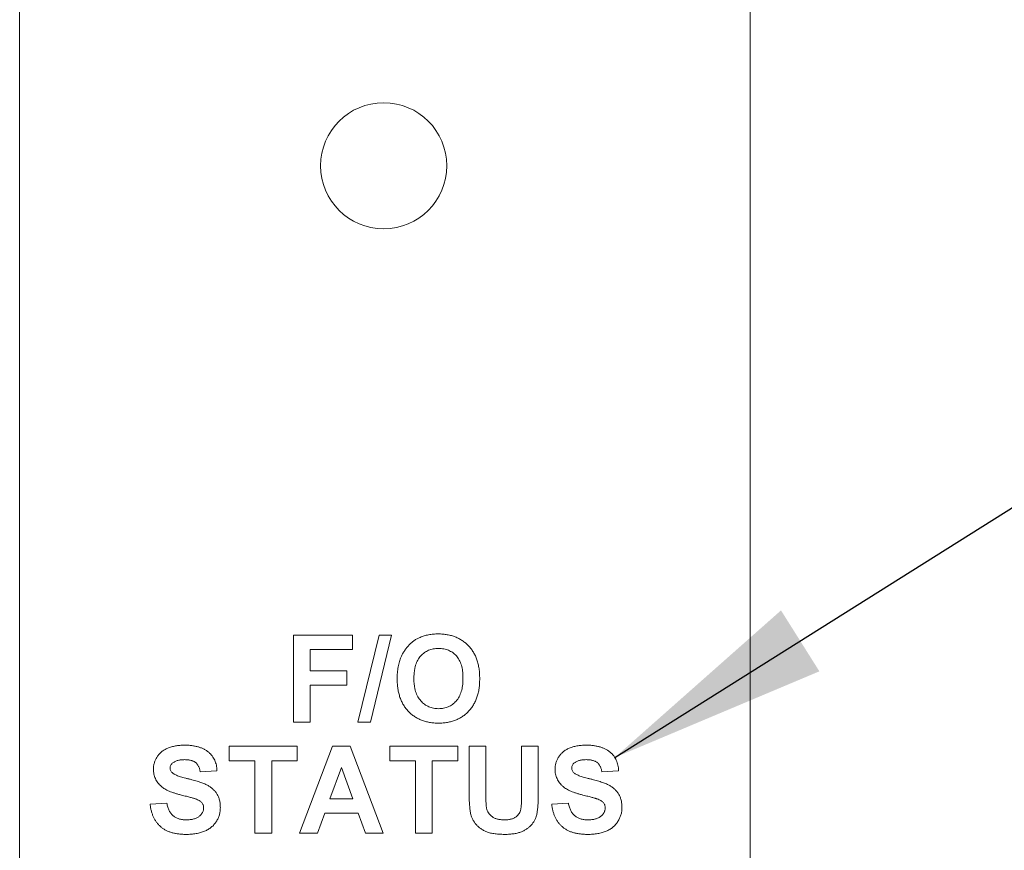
# Paper-space layout 'Sheet2' of a CAD drawing. Header units: inches. Extents: x 1 to 35, y 0.9 to 23.2.
# Tile 27 of 31: x 24.5 to 25.6, y 13.7 to 14.6. Entities that reach past the tile are written whole.
import ezdxf

# ---------------------------------------------------------------- set-up
doc = ezdxf.new("R2010")
doc.units = ezdxf.units.IN
doc.header["$MEASUREMENT"] = 0
doc.dimstyles.new('SLDDIMSTYLE13', dxfattribs={"dimtxt": 0, "dimasz": 0.23622, "dimexe": 0, "dimexo": 0.0625, "dimgap": 0, "dimtad": 0, "dimtih": 1, "dimtoh": 1, "dimdec": 0, "dimrnd": 1e-09, "dimzin": 0, "dimdsep": 46, "dimtxsty": 'Standard', "dimsah": 1, "dimcen": 0.09, "dimadec": 0, "dimazin": 0, "dimtfac": 0.23622, "dimtdec": 0, "dimtofl": 0, "dimtmove": 0, "dimatfit": 3, "dimfxl": 1, "dimfrac": 2, "dimtolj": 1, "dimtzin": 0, "dimarcsym": 0})

psp = doc.layouts.new('Sheet2')

# ---------------------------------------------------------------- linework, layer by layer
at = {"color": 7, "linetype": 'Continuous', "lineweight": 0}
for p, q in [((24.499, 17.5528), (24.499, 8.2851)), ((25.2864, 8.2851), (25.2864, 17.5528)), ((24.7941, 13.9752), (24.8579, 13.9752)), ((24.7941, 13.8814), (24.7941, 13.9752)), ((24.8579, 13.9752), (24.8579, 13.9596)), ((24.8635, 13.8814), (24.8864, 13.9752)), ((24.8999, 13.9752), (24.8771, 13.8814)), ((24.8864, 13.9752), (24.8999, 13.9752)), ((24.8122, 13.9596), (24.8122, 13.9367)), ((24.8579, 13.9596), (24.8122, 13.9596)), ((24.8122, 13.9367), (24.8518, 13.9367)), ((24.8518, 13.9367), (24.8518, 13.9211)), ((24.8518, 13.9211), (24.8122, 13.9211)), ((24.8122, 13.9211), (24.8122, 13.8814)), ((24.8122, 13.8814), (24.7941, 13.8814)), ((24.8771, 13.8814), (24.8635, 13.8814)), ((24.725, 13.8552), (24.7983, 13.8552)), ((24.725, 13.8396), (24.725, 13.8552)), ((24.7983, 13.8552), (24.7983, 13.8396)), ((24.8007, 13.7614), (24.8362, 13.8552)), ((24.8362, 13.8552), (24.8553, 13.8552)), ((24.8553, 13.8552), (24.8909, 13.7614)), ((24.8981, 13.8552), (24.9715, 13.8552)), ((24.8981, 13.8396), (24.8981, 13.8552)), ((24.9715, 13.8552), (24.9715, 13.8396)), ((24.9835, 13.8552), (25.0016, 13.8552)), ((24.9835, 13.8054), (24.9835, 13.8552)), ((25.0016, 13.8552), (25.0016, 13.8043)), ((25.04, 13.8552), (25.0581, 13.8552)), ((25.04, 13.8032), (25.04, 13.8552)), ((25.0581, 13.8552), (25.0581, 13.8062)), ((24.7526, 13.8396), (24.725, 13.8396)), ((24.7526, 13.7614), (24.7526, 13.8396)), ((24.7983, 13.8396), (24.7707, 13.8396)), ((24.7707, 13.8396), (24.7707, 13.7614)), ((24.8458, 13.8324), (24.8335, 13.7987)), ((24.8582, 13.7987), (24.8458, 13.8324)), ((24.9258, 13.8396), (24.8981, 13.8396)), ((24.9258, 13.7614), (24.9258, 13.8396)), ((24.9715, 13.8396), (24.9438, 13.8396)), ((24.9438, 13.8396), (24.9438, 13.7614)), ((24.7117, 13.8288), (24.6937, 13.8276)), ((25.1447, 13.8288), (25.1266, 13.8276)), ((24.8335, 13.7987), (24.8582, 13.7987)), ((24.6396, 13.7927), (24.6576, 13.7939)), ((25.0725, 13.7927), (25.0906, 13.7939)), ((24.8279, 13.7831), (24.82, 13.7614)), ((24.8639, 13.7831), (24.8279, 13.7831)), ((24.8718, 13.7614), (24.8639, 13.7831)), ((24.7707, 13.7614), (24.7526, 13.7614)), ((24.82, 13.7614), (24.8007, 13.7614)), ((24.8909, 13.7614), (24.8718, 13.7614)), ((24.9438, 13.7614), (24.9258, 13.7614))]:
    psp.add_line(p, q, dxfattribs=at)
psp.add_circle((24.8914, 14.4814), 0.068, dxfattribs=at)
for points, knots in [([(24.9101, 13.9516), (24.9107, 13.9528), (24.9118, 13.9551), (24.9138, 13.9584), (24.9161, 13.9615), (24.9186, 13.9644), (24.9214, 13.967), (24.9243, 13.9693), (24.9273, 13.9713), (24.9295, 13.9722), (24.9306, 13.9727)], [0, 0, 0, 0, 0.128912, 0.256308, 0.385121, 0.514056, 0.640986, 0.763938, 0.883109, 1, 1, 1, 1]), ([(24.9306, 13.9727), (24.9313, 13.973), (24.9327, 13.9736), (24.935, 13.9744), (24.9374, 13.975), (24.9398, 13.9755), (24.9423, 13.9759), (24.9449, 13.9762), (24.9476, 13.9764), (24.9494, 13.9764), (24.9503, 13.9764)], [0, 0, 0, 0, 0.115824, 0.23411, 0.354106, 0.476628, 0.602521, 0.731466, 0.863531, 1, 1, 1, 1]), ([(24.9503, 13.9764), (24.952, 13.9764), (24.9552, 13.9763), (24.9599, 13.9757), (24.9644, 13.9747), (24.9686, 13.9733), (24.9725, 13.9715), (24.9762, 13.9693), (24.9797, 13.9667), (24.9828, 13.9637), (24.9857, 13.9604), (24.9882, 13.9567), (24.9903, 13.9527), (24.992, 13.9484), (24.9933, 13.9438), (24.9943, 13.9388), (24.9948, 13.9336), (24.9949, 13.93), (24.9949, 13.9282)], [0, 0, 0, 0, 0.0665406, 0.1302209, 0.191364, 0.2505983, 0.3086322, 0.3663342, 0.4240711, 0.4827271, 0.5418961, 0.6014209, 0.6616888, 0.7237448, 0.7879826, 0.8552073, 0.9256382, 1, 1, 1, 1]), ([(24.9505, 13.9608), (24.9496, 13.9608), (24.9477, 13.9607), (24.9449, 13.9603), (24.9423, 13.9597), (24.9398, 13.9588), (24.9374, 13.9577), (24.9352, 13.9563), (24.9332, 13.9546), (24.9313, 13.9527), (24.9295, 13.9506), (24.928, 13.9482), (24.9268, 13.9455), (24.9257, 13.9426), (24.925, 13.9394), (24.9244, 13.9359), (24.9241, 13.9322), (24.924, 13.9297), (24.924, 13.9284)], [0, 0, 0, 0, 0.061366, 0.120041, 0.176929, 0.231974, 0.286985, 0.341192, 0.396351, 0.452843, 0.510534, 0.570024, 0.632124, 0.697172, 0.766046, 0.839065, 0.91691, 1, 1, 1, 1]), ([(24.9769, 13.9286), (24.9769, 13.9299), (24.9769, 13.9325), (24.9765, 13.9362), (24.976, 13.9396), (24.9752, 13.9427), (24.9742, 13.9456), (24.9729, 13.9483), (24.9714, 13.9507), (24.9698, 13.9528), (24.9679, 13.9547), (24.9658, 13.9563), (24.9636, 13.9577), (24.9613, 13.9588), (24.9588, 13.9597), (24.9562, 13.9603), (24.9534, 13.9607), (24.9515, 13.9608), (24.9505, 13.9608)], [0, 0, 0, 0, 0.083265, 0.161251, 0.234314, 0.303276, 0.368265, 0.429902, 0.489255, 0.546784, 0.602822, 0.65749, 0.712072, 0.766571, 0.822238, 0.879131, 0.938211, 1, 1, 1, 1]), ([(24.906, 13.9277), (24.906, 13.9289), (24.906, 13.9312), (24.9062, 13.9345), (24.9065, 13.9377), (24.907, 13.9408), (24.9076, 13.9437), (24.9083, 13.9465), (24.9091, 13.9491), (24.9098, 13.9508), (24.9101, 13.9516)], [0, 0, 0, 0, 0.142626, 0.280099, 0.411798, 0.538154, 0.660002, 0.777042, 0.890637, 1, 1, 1, 1]), ([(24.9506, 13.8802), (24.9489, 13.8803), (24.9457, 13.8803), (24.9409, 13.8809), (24.9364, 13.8819), (24.9322, 13.8833), (24.9283, 13.8851), (24.9246, 13.8873), (24.9211, 13.8899), (24.918, 13.8928), (24.9151, 13.8961), (24.9127, 13.8998), (24.9106, 13.9037), (24.9089, 13.908), (24.9076, 13.9125), (24.9066, 13.9173), (24.9061, 13.9224), (24.906, 13.9259), (24.906, 13.9277)], [0, 0, 0, 0, 0.067553, 0.132221, 0.194076, 0.253839, 0.312544, 0.370553, 0.42837, 0.48711, 0.546174, 0.605442, 0.665491, 0.726976, 0.790723, 0.857158, 0.926603, 1, 1, 1, 1]), ([(24.924, 13.9284), (24.924, 13.9271), (24.924, 13.9246), (24.9244, 13.9209), (24.925, 13.9175), (24.9258, 13.9143), (24.9269, 13.9114), (24.9281, 13.9087), (24.9297, 13.9063), (24.9314, 13.9041), (24.9334, 13.9022), (24.9354, 13.9005), (24.9377, 13.899), (24.94, 13.8979), (24.9425, 13.897), (24.945, 13.8963), (24.9478, 13.8959), (24.9496, 13.8959), (24.9505, 13.8958)], [0, 0, 0, 0, 0.082107, 0.158999, 0.231808, 0.300664, 0.366008, 0.428431, 0.488825, 0.548022, 0.605776, 0.662127, 0.717229, 0.772197, 0.827141, 0.88282, 0.940462, 1, 1, 1, 1]), ([(24.9505, 13.8958), (24.9515, 13.8959), (24.9533, 13.8959), (24.956, 13.8963), (24.9586, 13.8969), (24.9611, 13.8978), (24.9634, 13.899), (24.9656, 13.9004), (24.9676, 13.9021), (24.9696, 13.904), (24.9713, 13.9062), (24.9728, 13.9087), (24.9741, 13.9114), (24.9751, 13.9143), (24.9759, 13.9175), (24.9765, 13.921), (24.9769, 13.9247), (24.9769, 13.9273), (24.9769, 13.9286)], [0, 0, 0, 0, 0.059331, 0.116774, 0.172163, 0.226917, 0.280989, 0.335567, 0.391167, 0.448162, 0.50666, 0.566636, 0.6292, 0.69506, 0.764345, 0.838006, 0.916597, 1, 1, 1, 1]), ([(24.9949, 13.9282), (24.9949, 13.9264), (24.9948, 13.9228), (24.9943, 13.9176), (24.9934, 13.9127), (24.992, 13.9081), (24.9903, 13.9038), (24.9882, 13.8999), (24.9858, 13.8962), (24.9829, 13.8929), (24.9798, 13.8899), (24.9764, 13.8873), (24.9727, 13.8851), (24.9688, 13.8833), (24.9646, 13.8819), (24.9601, 13.8809), (24.9554, 13.8803), (24.9522, 13.8803), (24.9506, 13.8802)], [0, 0, 0, 0, 0.0742776, 0.1446046, 0.2116649, 0.2760248, 0.3378682, 0.3982548, 0.4576242, 0.5167721, 0.5753931, 0.6331031, 0.6909159, 0.7490493, 0.8082993, 0.869543, 0.933334, 1, 1, 1, 1]), ([(24.6432, 13.8305), (24.6432, 13.8317), (24.6433, 13.834), (24.6441, 13.8374), (24.6454, 13.8407), (24.6468, 13.8433), (24.6482, 13.8453), (24.6493, 13.8467), (24.6506, 13.848), (24.652, 13.8492), (24.6535, 13.8504), (24.6551, 13.8514), (24.6568, 13.8524), (24.6592, 13.8535), (24.6626, 13.8547), (24.6669, 13.8557), (24.6716, 13.8563), (24.6749, 13.8564), (24.6766, 13.8564)], [0, 0, 0, 0, 0.073366, 0.14631, 0.21956, 0.295333, 0.333964, 0.372208, 0.41054, 0.449504, 0.488434, 0.528485, 0.569753, 0.611695, 0.699537, 0.792999, 0.892705, 1, 1, 1, 1]), ([(24.6766, 13.8564), (24.678, 13.8564), (24.6807, 13.8564), (24.6846, 13.856), (24.6883, 13.8554), (24.6917, 13.8546), (24.6948, 13.8535), (24.6977, 13.8522), (24.7003, 13.8507), (24.7026, 13.8489), (24.7047, 13.847), (24.7065, 13.8448), (24.708, 13.8425), (24.7093, 13.8401), (24.7103, 13.8375), (24.7111, 13.8347), (24.7116, 13.8318), (24.7117, 13.8298), (24.7117, 13.8288)], [0, 0, 0, 0, 0.08282, 0.161084, 0.23435, 0.303453, 0.368554, 0.430806, 0.490159, 0.547891, 0.604075, 0.659129, 0.713948, 0.768331, 0.823595, 0.880408, 0.93902, 1, 1, 1, 1]), ([(25.0761, 13.8305), (25.0762, 13.8317), (25.0763, 13.834), (25.077, 13.8374), (25.0783, 13.8407), (25.0797, 13.8433), (25.0811, 13.8453), (25.0823, 13.8467), (25.0835, 13.848), (25.0849, 13.8492), (25.0864, 13.8504), (25.088, 13.8514), (25.0897, 13.8524), (25.0922, 13.8535), (25.0955, 13.8547), (25.0998, 13.8557), (25.1046, 13.8563), (25.1078, 13.8564), (25.1095, 13.8564)], [0, 0, 0, 0, 0.073366, 0.14631, 0.21956, 0.295333, 0.333964, 0.372208, 0.41054, 0.449504, 0.488434, 0.528485, 0.569753, 0.611695, 0.699537, 0.792999, 0.892705, 1, 1, 1, 1]), ([(25.1095, 13.8564), (25.1109, 13.8564), (25.1136, 13.8564), (25.1176, 13.856), (25.1212, 13.8554), (25.1246, 13.8546), (25.1277, 13.8535), (25.1306, 13.8522), (25.1332, 13.8507), (25.1355, 13.8489), (25.1376, 13.847), (25.1394, 13.8448), (25.1409, 13.8425), (25.1422, 13.8401), (25.1432, 13.8375), (25.144, 13.8347), (25.1445, 13.8318), (25.1446, 13.8298), (25.1447, 13.8288)], [0, 0, 0, 0, 0.08282, 0.161084, 0.23435, 0.303453, 0.368554, 0.430806, 0.490159, 0.547891, 0.604075, 0.659129, 0.713948, 0.768331, 0.823595, 0.880408, 0.93902, 1, 1, 1, 1]), ([(24.6769, 13.8408), (24.6762, 13.8408), (24.6749, 13.8407), (24.673, 13.8406), (24.6713, 13.8403), (24.6697, 13.84), (24.6681, 13.8395), (24.6667, 13.8389), (24.6654, 13.8383), (24.6646, 13.8377), (24.6642, 13.8375)], [0, 0, 0, 0, 0.148335, 0.288592, 0.421401, 0.547152, 0.666859, 0.782766, 0.892668, 1, 1, 1, 1]), ([(24.6937, 13.8276), (24.6936, 13.8281), (24.6934, 13.8292), (24.693, 13.8308), (24.6925, 13.8323), (24.6919, 13.8336), (24.6912, 13.8348), (24.6904, 13.8359), (24.6896, 13.8369), (24.6886, 13.8377), (24.6876, 13.8384), (24.6864, 13.8391), (24.6851, 13.8396), (24.6837, 13.84), (24.6821, 13.8404), (24.6805, 13.8406), (24.6787, 13.8407), (24.6775, 13.8408), (24.6769, 13.8408)], [0, 0, 0, 0, 0.071928, 0.140181, 0.204867, 0.264864, 0.323478, 0.378504, 0.431806, 0.484523, 0.536913, 0.592328, 0.649959, 0.711437, 0.77723, 0.846942, 0.920813, 1, 1, 1, 1]), ([(25.1098, 13.8408), (25.1091, 13.8408), (25.1078, 13.8407), (25.106, 13.8406), (25.1042, 13.8403), (25.1026, 13.84), (25.101, 13.8395), (25.0996, 13.8389), (25.0983, 13.8383), (25.0975, 13.8377), (25.0971, 13.8375)], [0, 0, 0, 0, 0.148335, 0.288592, 0.421401, 0.547152, 0.666859, 0.782766, 0.892668, 1, 1, 1, 1]), ([(25.1266, 13.8276), (25.1265, 13.8281), (25.1263, 13.8292), (25.1259, 13.8308), (25.1254, 13.8323), (25.1248, 13.8336), (25.1241, 13.8348), (25.1233, 13.8359), (25.1225, 13.8369), (25.1215, 13.8377), (25.1205, 13.8384), (25.1193, 13.8391), (25.118, 13.8396), (25.1166, 13.84), (25.1151, 13.8404), (25.1134, 13.8406), (25.1116, 13.8407), (25.1104, 13.8408), (25.1098, 13.8408)], [0, 0, 0, 0, 0.071928, 0.140181, 0.204867, 0.264864, 0.323478, 0.378504, 0.431806, 0.484523, 0.536913, 0.592328, 0.649959, 0.711437, 0.77723, 0.846942, 0.920813, 1, 1, 1, 1]), ([(24.6519, 13.8118), (24.6512, 13.8125), (24.6498, 13.8137), (24.648, 13.8158), (24.6465, 13.818), (24.6453, 13.8203), (24.6444, 13.8227), (24.6437, 13.8252), (24.6433, 13.8278), (24.6432, 13.8296), (24.6432, 13.8305)], [0, 0, 0, 0, 0.133054, 0.260864, 0.384835, 0.506941, 0.627504, 0.749214, 0.872651, 1, 1, 1, 1]), ([(24.6642, 13.8375), (24.6637, 13.8371), (24.6629, 13.8364), (24.6619, 13.835), (24.6613, 13.8334), (24.6613, 13.8323), (24.6612, 13.8318)], [0, 0, 0, 0, 0.259464, 0.502502, 0.744885, 1, 1, 1, 1]), ([(24.6612, 13.8318), (24.6613, 13.8312), (24.6613, 13.8302), (24.6619, 13.8287), (24.6628, 13.8273), (24.6636, 13.8266), (24.664, 13.8262)], [0, 0, 0, 0, 0.246345, 0.485261, 0.731951, 1, 1, 1, 1]), ([(25.0848, 13.8118), (25.0841, 13.8125), (25.0827, 13.8137), (25.081, 13.8158), (25.0795, 13.818), (25.0782, 13.8203), (25.0773, 13.8227), (25.0766, 13.8252), (25.0762, 13.8278), (25.0761, 13.8296), (25.0761, 13.8305)], [0, 0, 0, 0, 0.133054, 0.260864, 0.384835, 0.506941, 0.627504, 0.749214, 0.872651, 1, 1, 1, 1]), ([(25.0971, 13.8375), (25.0967, 13.8371), (25.0958, 13.8364), (25.0948, 13.835), (25.0943, 13.8334), (25.0942, 13.8323), (25.0942, 13.8318)], [0, 0, 0, 0, 0.259464, 0.502502, 0.744885, 1, 1, 1, 1]), ([(25.0942, 13.8318), (25.0942, 13.8312), (25.0942, 13.8302), (25.0948, 13.8287), (25.0957, 13.8273), (25.0965, 13.8266), (25.0969, 13.8262)], [0, 0, 0, 0, 0.246345, 0.485261, 0.731951, 1, 1, 1, 1]), ([(24.664, 13.8262), (24.6644, 13.8259), (24.6651, 13.8253), (24.6665, 13.8246), (24.6682, 13.8239), (24.6702, 13.8231), (24.6725, 13.8223), (24.6751, 13.8215), (24.6781, 13.8208), (24.6812, 13.82), (24.6845, 13.8192), (24.6875, 13.8184), (24.6904, 13.8176), (24.693, 13.8167), (24.6954, 13.8159), (24.6976, 13.815), (24.6996, 13.8142), (24.7019, 13.813), (24.7045, 13.8115), (24.7073, 13.8092), (24.7097, 13.8067), (24.7114, 13.8043), (24.7125, 13.8023), (24.7133, 13.8006), (24.7139, 13.7989), (24.7145, 13.7971), (24.7148, 13.7952), (24.7152, 13.7932), (24.7153, 13.7911), (24.7153, 13.7897), (24.7154, 13.789)], [0, 0, 0, 0, 0.018438, 0.041005, 0.067459, 0.098272, 0.13351, 0.172877, 0.216939, 0.265268, 0.314388, 0.360423, 0.403324, 0.443192, 0.480233, 0.513965, 0.544936, 0.573065, 0.625373, 0.676057, 0.72611, 0.776442, 0.801932, 0.827893, 0.854484, 0.881856, 0.909824, 0.938619, 0.968811, 1, 1, 1, 1]), ([(25.0969, 13.8262), (25.0973, 13.8259), (25.098, 13.8253), (25.0994, 13.8246), (25.1011, 13.8239), (25.1031, 13.8231), (25.1054, 13.8223), (25.108, 13.8215), (25.111, 13.8208), (25.1141, 13.82), (25.1174, 13.8192), (25.1205, 13.8184), (25.1233, 13.8176), (25.1259, 13.8167), (25.1284, 13.8159), (25.1306, 13.815), (25.1325, 13.8142), (25.1348, 13.813), (25.1375, 13.8115), (25.1402, 13.8092), (25.1426, 13.8067), (25.1443, 13.8043), (25.1455, 13.8023), (25.1462, 13.8006), (25.1469, 13.7989), (25.1474, 13.7971), (25.1478, 13.7952), (25.1481, 13.7932), (25.1482, 13.7911), (25.1483, 13.7897), (25.1483, 13.789)], [0, 0, 0, 0, 0.018438, 0.041005, 0.067459, 0.098272, 0.13351, 0.172877, 0.216939, 0.265268, 0.314388, 0.360423, 0.403324, 0.443192, 0.480233, 0.513965, 0.544936, 0.573065, 0.625373, 0.676057, 0.72611, 0.776442, 0.801932, 0.827893, 0.854484, 0.881856, 0.909824, 0.938619, 0.968811, 1, 1, 1, 1]), ([(24.6733, 13.8026), (24.6721, 13.8029), (24.6697, 13.8035), (24.6663, 13.8046), (24.6632, 13.8056), (24.6604, 13.8067), (24.6578, 13.8079), (24.6556, 13.8091), (24.6536, 13.8104), (24.6524, 13.8114), (24.6519, 13.8118)], [0, 0, 0, 0, 0.1617285, 0.3120287, 0.4521858, 0.5809018, 0.6998676, 0.8092317, 0.9084583, 1, 1, 1, 1]), ([(25.1062, 13.8026), (25.105, 13.8029), (25.1026, 13.8035), (25.0992, 13.8046), (25.0961, 13.8056), (25.0933, 13.8067), (25.0907, 13.8079), (25.0885, 13.8091), (25.0865, 13.8104), (25.0853, 13.8114), (25.0848, 13.8118)], [0, 0, 0, 0, 0.1617285, 0.3120287, 0.4521858, 0.5809018, 0.6998676, 0.8092317, 0.9084583, 1, 1, 1, 1]), ([(24.6885, 13.7985), (24.6882, 13.7986), (24.6875, 13.7989), (24.6862, 13.7992), (24.6847, 13.7997), (24.683, 13.8002), (24.6809, 13.8007), (24.6786, 13.8013), (24.676, 13.8019), (24.6742, 13.8024), (24.6733, 13.8026)], [0, 0, 0, 0, 0.065228, 0.145969, 0.245215, 0.361498, 0.495676, 0.646055, 0.814352, 1, 1, 1, 1]), ([(24.6973, 13.7888), (24.6973, 13.7893), (24.6973, 13.7904), (24.6969, 13.7919), (24.6963, 13.7933), (24.6954, 13.7945), (24.6942, 13.7957), (24.6926, 13.7967), (24.6907, 13.7977), (24.6893, 13.7982), (24.6885, 13.7985)], [0, 0, 0, 0, 0.113082, 0.221228, 0.325789, 0.43255, 0.547048, 0.677729, 0.828484, 1, 1, 1, 1]), ([(24.9854, 13.7817), (24.9852, 13.7824), (24.9849, 13.7839), (24.9845, 13.7862), (24.9842, 13.7889), (24.984, 13.7917), (24.9838, 13.7948), (24.9836, 13.7981), (24.9836, 13.8017), (24.9835, 13.8041), (24.9835, 13.8054)], [0, 0, 0, 0, 0.0910089, 0.191694, 0.3014278, 0.4218252, 0.551546, 0.6905898, 0.8405724, 1, 1, 1, 1]), ([(25.0016, 13.8043), (25.0016, 13.8033), (25.0016, 13.8015), (25.0016, 13.7989), (25.0016, 13.7965), (25.0017, 13.7944), (25.0018, 13.7926), (25.002, 13.791), (25.0021, 13.7897), (25.0022, 13.7889), (25.0023, 13.7886)], [0, 0, 0, 0, 0.183825, 0.350939, 0.501381, 0.635202, 0.751139, 0.850563, 0.933476, 1, 1, 1, 1]), ([(25.0214, 13.7758), (25.022, 13.7759), (25.0234, 13.7759), (25.0253, 13.776), (25.0271, 13.7763), (25.0287, 13.7766), (25.0302, 13.7771), (25.0316, 13.7777), (25.0329, 13.7783), (25.0344, 13.7794), (25.036, 13.7808), (25.0375, 13.7828), (25.0386, 13.7849), (25.0391, 13.7869), (25.0394, 13.7886), (25.0396, 13.7901), (25.0397, 13.7918), (25.0399, 13.7937), (25.0399, 13.7958), (25.04, 13.7981), (25.04, 13.8006), (25.04, 13.8023), (25.04, 13.8032)], [0, 0, 0, 0, 0.051856, 0.100963, 0.146577, 0.189787, 0.230474, 0.268799, 0.305305, 0.340184, 0.406791, 0.469008, 0.529754, 0.591004, 0.624539, 0.663179, 0.707024, 0.755138, 0.808947, 0.867521, 0.931363, 1, 1, 1, 1]), ([(25.0581, 13.8062), (25.0581, 13.8048), (25.0581, 13.8022), (25.058, 13.7985), (25.0579, 13.795), (25.0577, 13.7919), (25.0575, 13.7891), (25.0572, 13.7866), (25.0569, 13.7844), (25.0565, 13.7819), (25.0557, 13.7791), (25.0545, 13.776), (25.0529, 13.7732), (25.0509, 13.7706), (25.0487, 13.7683), (25.0461, 13.7663), (25.0431, 13.7645), (25.0404, 13.7632), (25.0381, 13.7624), (25.0362, 13.7618), (25.0341, 13.7613), (25.0319, 13.7609), (25.0296, 13.7606), (25.0272, 13.7604), (25.0246, 13.7602), (25.0228, 13.7602), (25.0219, 13.7602)], [0, 0, 0, 0, 0.058982, 0.113333, 0.163067, 0.208721, 0.249811, 0.286329, 0.318613, 0.346676, 0.397089, 0.445109, 0.491815, 0.537636, 0.583978, 0.631445, 0.68132, 0.733845, 0.76149, 0.790601, 0.821199, 0.85339, 0.887296, 0.923217, 0.960675, 1, 1, 1, 1]), ([(25.1214, 13.7985), (25.1211, 13.7986), (25.1204, 13.7989), (25.1191, 13.7992), (25.1177, 13.7997), (25.1159, 13.8002), (25.1138, 13.8007), (25.1115, 13.8013), (25.109, 13.8019), (25.1072, 13.8024), (25.1062, 13.8026)], [0, 0, 0, 0, 0.065228, 0.145969, 0.245215, 0.361498, 0.495676, 0.646055, 0.814352, 1, 1, 1, 1]), ([(25.1302, 13.7888), (25.1302, 13.7893), (25.1302, 13.7904), (25.1298, 13.7919), (25.1292, 13.7933), (25.1283, 13.7945), (25.1271, 13.7957), (25.1255, 13.7967), (25.1236, 13.7977), (25.1222, 13.7982), (25.1214, 13.7985)], [0, 0, 0, 0, 0.113082, 0.221228, 0.325789, 0.43255, 0.547048, 0.677729, 0.828484, 1, 1, 1, 1]), ([(24.678, 13.7602), (24.6766, 13.7602), (24.6738, 13.7603), (24.6698, 13.7607), (24.666, 13.7613), (24.6625, 13.7622), (24.6592, 13.7634), (24.6562, 13.7648), (24.6534, 13.7665), (24.6509, 13.7685), (24.6486, 13.7707), (24.6466, 13.7731), (24.6448, 13.7758), (24.6433, 13.7787), (24.642, 13.7819), (24.6409, 13.7853), (24.6401, 13.7889), (24.6398, 13.7914), (24.6396, 13.7927)], [0, 0, 0, 0, 0.0761337, 0.1482342, 0.2162734, 0.2807104, 0.3424745, 0.4015947, 0.4586642, 0.5150148, 0.5709526, 0.6268915, 0.6837292, 0.7418048, 0.8021134, 0.8651309, 0.9308008, 1, 1, 1, 1]), ([(24.6576, 13.7939), (24.6578, 13.7931), (24.6581, 13.7917), (24.6587, 13.7896), (24.6594, 13.7876), (24.6602, 13.7858), (24.6611, 13.7842), (24.6621, 13.7827), (24.6632, 13.7814), (24.6645, 13.7802), (24.6658, 13.7792), (24.6673, 13.7783), (24.6689, 13.7775), (24.6706, 13.7769), (24.6724, 13.7764), (24.6744, 13.7761), (24.6764, 13.7759), (24.6778, 13.7759), (24.6785, 13.7758)], [0, 0, 0, 0, 0.075292, 0.146251, 0.213476, 0.277529, 0.338563, 0.39769, 0.454321, 0.509943, 0.565596, 0.62206, 0.679209, 0.73809, 0.799024, 0.863251, 0.929933, 1, 1, 1, 1]), ([(24.7154, 13.789), (24.7153, 13.7883), (24.7153, 13.787), (24.7151, 13.785), (24.7148, 13.7831), (24.7143, 13.7812), (24.7136, 13.7794), (24.7129, 13.7775), (24.712, 13.7757), (24.7109, 13.774), (24.7098, 13.7723), (24.7085, 13.7707), (24.7071, 13.7692), (24.7055, 13.7679), (24.7039, 13.7667), (24.7022, 13.7655), (24.7003, 13.7645), (24.6983, 13.7636), (24.6962, 13.7628), (24.694, 13.7621), (24.6916, 13.7615), (24.6892, 13.761), (24.6865, 13.7607), (24.6838, 13.7604), (24.681, 13.7602), (24.679, 13.7602), (24.678, 13.7602)], [0, 0, 0, 0, 0.037528, 0.074527, 0.111171, 0.147726, 0.184759, 0.221879, 0.259536, 0.298246, 0.336911, 0.375369, 0.413408, 0.451749, 0.490383, 0.529731, 0.569628, 0.610473, 0.65246, 0.696211, 0.741774, 0.789371, 0.838704, 0.890242, 0.944092, 1, 1, 1, 1]), ([(24.6785, 13.7758), (24.6793, 13.7759), (24.6807, 13.7759), (24.6829, 13.7761), (24.6848, 13.7764), (24.6867, 13.7768), (24.6884, 13.7773), (24.6899, 13.778), (24.6913, 13.7788), (24.6926, 13.7797), (24.6937, 13.7807), (24.6947, 13.7817), (24.6955, 13.7828), (24.6961, 13.7839), (24.6967, 13.7851), (24.697, 13.7863), (24.6973, 13.7875), (24.6973, 13.7884), (24.6973, 13.7888)], [0, 0, 0, 0, 0.088627, 0.172384, 0.250803, 0.324407, 0.39422, 0.460047, 0.52287, 0.584156, 0.642712, 0.697553, 0.750717, 0.801367, 0.851595, 0.900179, 0.949707, 1, 1, 1, 1]), ([(25.0023, 13.7886), (25.0025, 13.7877), (25.003, 13.7858), (25.0044, 13.7834), (25.0061, 13.7812), (25.0079, 13.7796), (25.0096, 13.7785), (25.0109, 13.7778), (25.0124, 13.7772), (25.014, 13.7767), (25.0157, 13.7763), (25.0175, 13.7761), (25.0194, 13.7759), (25.0207, 13.7759), (25.0214, 13.7758)], [0, 0, 0, 0, 0.114737, 0.225931, 0.336533, 0.451479, 0.51105, 0.572514, 0.63583, 0.702093, 0.7706, 0.843459, 0.919611, 1, 1, 1, 1]), ([(25.111, 13.7602), (25.1095, 13.7602), (25.1067, 13.7603), (25.1027, 13.7607), (25.0989, 13.7613), (25.0954, 13.7622), (25.0921, 13.7634), (25.0891, 13.7648), (25.0863, 13.7665), (25.0838, 13.7685), (25.0815, 13.7707), (25.0795, 13.7731), (25.0777, 13.7758), (25.0762, 13.7787), (25.0749, 13.7819), (25.0738, 13.7853), (25.073, 13.7889), (25.0727, 13.7914), (25.0725, 13.7927)], [0, 0, 0, 0, 0.0761337, 0.1482342, 0.2162734, 0.2807104, 0.3424745, 0.4015947, 0.4586642, 0.5150148, 0.5709526, 0.6268915, 0.6837292, 0.7418048, 0.8021134, 0.8651309, 0.9308008, 1, 1, 1, 1]), ([(25.0906, 13.7939), (25.0907, 13.7931), (25.091, 13.7917), (25.0916, 13.7896), (25.0923, 13.7876), (25.0931, 13.7858), (25.094, 13.7842), (25.095, 13.7827), (25.0962, 13.7814), (25.0974, 13.7802), (25.0988, 13.7792), (25.1003, 13.7783), (25.1018, 13.7775), (25.1035, 13.7769), (25.1054, 13.7764), (25.1073, 13.7761), (25.1093, 13.7759), (25.1107, 13.7759), (25.1114, 13.7758)], [0, 0, 0, 0, 0.075292, 0.146251, 0.213476, 0.277529, 0.338563, 0.39769, 0.454321, 0.509943, 0.565596, 0.62206, 0.679209, 0.73809, 0.799024, 0.863251, 0.929933, 1, 1, 1, 1]), ([(25.1483, 13.789), (25.1483, 13.7883), (25.1482, 13.787), (25.148, 13.785), (25.1477, 13.7831), (25.1472, 13.7812), (25.1465, 13.7794), (25.1458, 13.7775), (25.1449, 13.7757), (25.1438, 13.774), (25.1427, 13.7723), (25.1414, 13.7707), (25.14, 13.7692), (25.1385, 13.7679), (25.1368, 13.7667), (25.1351, 13.7655), (25.1332, 13.7645), (25.1312, 13.7636), (25.1291, 13.7628), (25.1269, 13.7621), (25.1245, 13.7615), (25.1221, 13.761), (25.1195, 13.7607), (25.1167, 13.7604), (25.1139, 13.7602), (25.1119, 13.7602), (25.111, 13.7602)], [0, 0, 0, 0, 0.037528, 0.074527, 0.111171, 0.147726, 0.184759, 0.221879, 0.259536, 0.298246, 0.336911, 0.375369, 0.413408, 0.451749, 0.490383, 0.529731, 0.569628, 0.610473, 0.65246, 0.696211, 0.741774, 0.789371, 0.838704, 0.890242, 0.944092, 1, 1, 1, 1]), ([(25.1114, 13.7758), (25.1122, 13.7759), (25.1137, 13.7759), (25.1158, 13.7761), (25.1178, 13.7764), (25.1196, 13.7768), (25.1213, 13.7773), (25.1228, 13.778), (25.1242, 13.7788), (25.1255, 13.7797), (25.1266, 13.7807), (25.1276, 13.7817), (25.1284, 13.7828), (25.1291, 13.7839), (25.1296, 13.7851), (25.13, 13.7863), (25.1302, 13.7875), (25.1302, 13.7884), (25.1302, 13.7888)], [0, 0, 0, 0, 0.088627, 0.172384, 0.250803, 0.324407, 0.39422, 0.460047, 0.52287, 0.584156, 0.642712, 0.697553, 0.750717, 0.801367, 0.851595, 0.900179, 0.949707, 1, 1, 1, 1]), ([(25.0219, 13.7602), (25.0208, 13.7602), (25.0187, 13.7603), (25.0157, 13.7604), (25.0128, 13.7606), (25.0102, 13.761), (25.0078, 13.7614), (25.0055, 13.7619), (25.0035, 13.7625), (25.0011, 13.7635), (24.9984, 13.7649), (24.9954, 13.7668), (24.9928, 13.7689), (24.9906, 13.7713), (24.9888, 13.7738), (24.9873, 13.7763), (24.9861, 13.779), (24.9856, 13.7808), (24.9854, 13.7817)], [0, 0, 0, 0, 0.070543, 0.136652, 0.198442, 0.25599, 0.309814, 0.35975, 0.405791, 0.448794, 0.52829, 0.603715, 0.675805, 0.745608, 0.812963, 0.877086, 0.93951, 1, 1, 1, 1])]:
    psp.add_open_spline(points, degree=3, knots=knots, dxfattribs=at)

# ---------------------------------------------------------------- leaders
for points in [[(25.1405, 13.8431), (26.3718, 14.6183), (26.6218, 14.6183)], [(25.2177, 13.234), (26.3718, 13.7928), (26.6218, 13.7928)]]:
    psp.add_leader(points, dimstyle='SLDDIMSTYLE13', dxfattribs=at)

doc.saveas('drawing.dxf')
